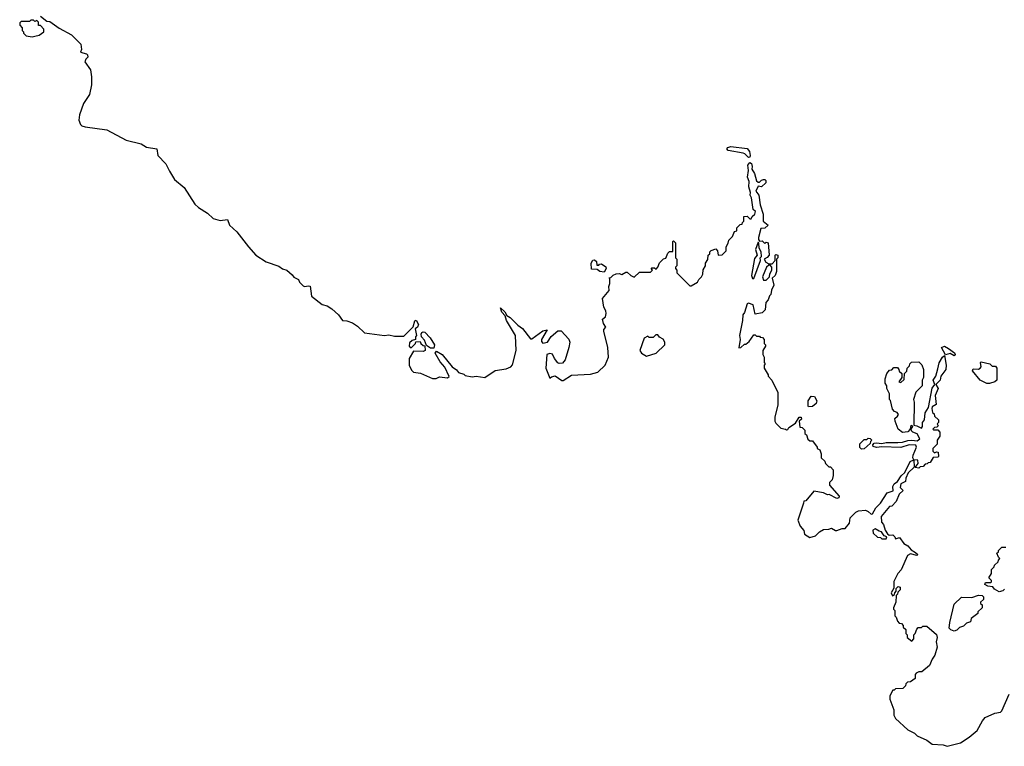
# Model space of a CAD drawing. Extents: x 1980017 to 2252640, y 74400 to 266395.
# Tile 208 of 256: x 2103543 to 2110774, y 190377 to 195714. Entities that reach past the tile are written whole.
import ezdxf

# ---------------------------------------------------------------- set-up
doc = ezdxf.new("R2010")
doc.units = 0

msp = doc.modelspace()

# ---------------------------------------------------------------- linework, layer by layer
at = {"layer": '0CON20XD'}
for points in [[(2103695, 195740), (2103743, 195703), (2103765, 195700), (2103831.7, 195651.7), (2103923.6, 195603.6), (2103992.5, 195535), (2103997.5, 195495), (2103990, 195475), (2104033, 195463), (2104042, 195455), (2104042.5, 195437.5), (2104027.5, 195425), (2104022.5, 195405), (2104062.5, 195345), (2104070, 195295), (2104070, 195235), (2104056.2, 195165), (2104012.3, 195097.7), (2103983.3, 195015), (2103977.5, 194975), (2103990, 194945), (2104000, 194935), (2104025, 194927.5), (2104184.1, 194904.1), (2104325, 194830), (2104435, 194802.5), (2104475, 194777.5), (2104550, 194765), (2104557.5, 194715), (2104616.1, 194656.1), (2104642.3, 194602.3), (2104680.3, 194540.3), (2104750.5, 194480.5), (2104828.3, 194358.3), (2104855, 194333.3), (2104923, 194293), (2104965, 194253.3), (2105015, 194240), (2105070, 194245), (2105083.6, 194203.6), (2105137.5, 194155), (2105222.5, 194045), (2105277.5, 193985), (2105352.5, 193935), (2105445, 193903.3), (2105474.1, 193884.1), (2105505, 193873.3), (2105545, 193840), (2105555, 193822.5), (2105590, 193805), (2105596.7, 193785), (2105625, 193758.8), (2105635, 193754.2), (2105665, 193760), (2105676.5, 193756.5), (2105685, 193683.3), (2105765, 193622), (2105801.7, 193611.7), (2105835, 193588.8), (2105883.8, 193545), (2105914, 193504), (2105945, 193501.2), (2105986.1, 193486.1), (2106023, 193463), (2106075, 193412.5), (2106223, 193393), (2106255, 193400), (2106295, 193390), (2106365, 193390), (2106431.9, 193458.1), (2106445, 193502.5), (2106455, 193507.5), (2106470.6, 193475), (2106465, 193456.2), (2106447.1, 193442.9), (2106456.7, 193395), (2106450, 193385), (2106450, 193365), (2106425, 193356.7), (2106405, 193340), (2106402.5, 193315), (2106417.5, 193302.5), (2106450, 193335), (2106451.7, 193348.3), (2106485, 193350), (2106490, 193335), (2106505, 193320), (2106518.3, 193318.3), (2106520, 193285), (2106505, 193277.5), (2106435, 193280), (2106402.5, 193225), (2106402.5, 193175), (2106419.3, 193139.3), (2106434.1, 193124.1), (2106486.4, 193116.4), (2106575, 193078.8), (2106601.7, 193078.3), (2106625, 193090), (2106685, 193082.5), (2106696.4, 193093.6), (2106665, 193161.2), (2106630.6, 193200.6), (2106594.1, 193264.1), (2106605, 193278.8), (2106645.5, 193255.5), (2106718.8, 193165), (2106752, 193142), (2106765, 193123.3), (2106805, 193110), (2106815, 193100), (2106865, 193090), (2106895, 193094.2), (2106960, 193085), (2107035, 193137.5), (2107115, 193150), (2107150, 193165), (2107161.7, 193178.3), (2107190, 193285), (2107183.3, 193395), (2107117.5, 193505), (2107108.3, 193538.3), (2107084, 193565), (2107073, 193597), (2107105, 193567.5), (2107120, 193540), (2107145, 193526.7), (2107200.7, 193470.7), (2107236.4, 193446.4), (2107295, 193370), (2107305, 193370), (2107385, 193428), (2107416.4, 193436.4), (2107374, 193365), (2107375, 193350), (2107385, 193337.5), (2107420, 193345), (2107445, 193387.5), (2107495, 193427.5), (2107518.3, 193428.3), (2107576.1, 193366.1), (2107582.5, 193345), (2107576.7, 193305), (2107548.8, 193215), (2107528.3, 193191.7), (2107505, 193187.5), (2107495, 193192.5), (2107470, 193225), (2107455, 193257.5), (2107435, 193262.5), (2107413.3, 193255), (2107407.5, 193155), (2107435, 193080), (2107448.3, 193091.7), (2107475, 193097.5), (2107525, 193063.3), (2107535, 193062.5), (2107595, 193102.5), (2107735, 193110), (2107787.5, 193125), (2107843.3, 193175), (2107866.2, 193235), (2107863.3, 193305), (2107832.5, 193425), (2107833, 193437), (2107847.5, 193455), (2107831.2, 193481.2), (2107822.5, 193515), (2107845, 193530), (2107850, 193555), (2107847.5, 193575), (2107833, 193603), (2107822.5, 193665), (2107872.5, 193725), (2107870, 193755), (2107877.5, 193775), (2107877.5, 193807.5), (2107871.7, 193818.3), (2107885, 193820), (2107901.7, 193838.3), (2107923, 193847), (2107945, 193850), (2107965, 193842.5), (2107995, 193860), (2108005, 193860), (2108030, 193835), (2108055, 193822.5), (2108095, 193860), (2108175, 193860), (2108190, 193875), (2108180, 193885), (2108185, 193890), (2108205, 193890), (2108218.3, 193881.7), (2108230, 193895), (2108241.7, 193928.3), (2108271.7, 193958.3), (2108288.3, 193961.7), (2108301.7, 193998.3), (2108315, 194010), (2108338.3, 194011.7), (2108340, 194085), (2108345, 194090), (2108360, 194075), (2108360, 193965), (2108370, 193955), (2108370, 193905), (2108360, 193895), (2108360, 193885), (2108370, 193875), (2108370, 193855), (2108465, 193760), (2108475, 193760), (2108520, 193785), (2108530, 193805), (2108550, 193825), (2108560, 193845), (2108563, 193877), (2108580, 193905), (2108580, 193925), (2108597, 193953), (2108600, 193985), (2108610, 193995), (2108611.7, 194008.3), (2108621.7, 194018.3), (2108655, 194030), (2108667, 194017), (2108673.3, 193983.3), (2108703, 193987), (2108730, 194015), (2108730, 194045), (2108747, 194073), (2108750, 194095), (2108778.3, 194121.7), (2108791.7, 194158.3), (2108808.3, 194161.7), (2108810, 194185), (2108835, 194210), (2108848.3, 194211.7), (2108850, 194225), (2108860, 194235), (2108861.7, 194268.3), (2108885, 194270), (2108905, 194250), (2108915, 194250), (2108921.7, 194268.3), (2108942.5, 194285), (2108945.7, 194305.7), (2108930, 194320), (2108916.2, 194405), (2108907.5, 194425), (2108910, 194445), (2108898.8, 194485), (2108900, 194525), (2108888.1, 194558.1), (2108896, 194605), (2108890, 194645), (2108905, 194664), (2108916.4, 194656.4), (2108922.7, 194635), (2108920, 194615), (2108939.2, 194585), (2108955, 194530), (2108965, 194520), (2108975, 194520), (2108990, 194535), (2109005, 194540), (2109015, 194540), (2109021.7, 194531.7), (2109022.5, 194515), (2108990, 194485), (2108965, 194490), (2108950, 194455), (2108970, 194425), (2108980, 194355), (2109002.5, 194285), (2109003, 194233), (2109040, 194205), (2109015, 194182.5), (2108985, 194180), (2108968, 194115), (2108969.3, 194099.3), (2108975, 194087.5), (2108995, 194090), (2109015, 194070), (2109025, 194080), (2109040, 194075), (2109047.5, 193985), (2109033, 193967), (2109010, 193955), (2109023.6, 193933.6), (2109045, 193920), (2109068.3, 193921.7), (2109090, 193945), (2109090, 193985), (2109095, 193990), (2109110, 193985), (2109110, 193965), (2109100, 193955), (2109100, 193865), (2109090, 193835), (2109070, 193815), (2109080, 193765), (2109063, 193727), (2109060, 193695), (2109050, 193685), (2109040, 193655), (2109023, 193637), (2109018.3, 193581.7), (2108995, 193560), (2108945, 193550), (2108928.3, 193618.3), (2108895, 193632.5), (2108885, 193627.5), (2108865, 193562.5)], [(2103635, 195587.5), (2103655, 195592.5), (2103685, 195600), (2103720, 195625), (2103720, 195645), (2103695, 195670), (2103681.7, 195671.7), (2103680, 195695), (2103668.3, 195708.3), (2103655, 195700), (2103645, 195710), (2103625, 195710), (2103615, 195700), (2103555, 195700), (2103545, 195690), (2103543, 195673), (2103560, 195655), (2103560, 195635), (2103570, 195625), (2103570, 195615), (2103590, 195595), (2103635, 195587.5)], [(2108895, 194700.8), (2108868.2, 194728.2), (2108855, 194733.6), (2108745, 194752.5), (2108736, 194765), (2108743.8, 194775), (2108765, 194781.4), (2108885, 194768.8), (2108901.4, 194745), (2108908.6, 194715), (2108905, 194703.8), (2108895, 194700.8)], [(2108935, 193812.5), (2108982.5, 193945), (2108980, 193965), (2108990, 193975), (2108989.3, 194009.3), (2108972.5, 194035), (2108971.7, 194071.7), (2108965, 194080), (2108946.7, 194025), (2108960, 193985), (2108939.5, 193960.5), (2108916.2, 193835), (2108925, 193813.3), (2108935, 193812.5)], [(2107835, 193860), (2107803, 193863), (2107785, 193880), (2107741.7, 193881.7), (2107740, 193925), (2107751.7, 193948.3), (2107765, 193950), (2107778.3, 193938.3), (2107781.7, 193911.7), (2107795, 193910), (2107801.7, 193918.3), (2107815, 193920), (2107848.3, 193898.3), (2107850, 193885), (2107835, 193860)], [(2109025, 193800), (2109050, 193825), (2109053, 193847), (2109067, 193873), (2109067, 193897), (2109055, 193910), (2109045, 193910), (2109027.5, 193895), (2108997.5, 193825), (2109005, 193800), (2109025, 193800)], [(2108865, 193562.5), (2108853.8, 193545), (2108851.2, 193505), (2108829.2, 193395), (2108833.1, 193365), (2108823.6, 193303.6), (2108840, 193305), (2108865, 193330), (2108875, 193330), (2108899.3, 193350.7), (2108935, 193400), (2108945, 193400), (2108955, 193390), (2108975, 193390), (2108981.7, 193381.7), (2108998.3, 193378.3), (2109010, 193365), (2109010, 193335), (2109020, 193325), (2109020, 193315), (2109000, 193285), (2109000, 193255), (2109010, 193235), (2109010, 193195), (2109017.5, 193185), (2109010, 193175), (2109010, 193155), (2109040, 193105), (2109040, 193095), (2109067, 193067), (2109110, 192975), (2109110, 192885), (2109087.5, 192795), (2109087.5, 192765), (2109095, 192750), (2109133, 192713), (2109167, 192707), (2109175, 192700), (2109185, 192702.5), (2109192.5, 192717.5), (2109239.2, 192750.8), (2109267.5, 192795), (2109282.5, 192795), (2109285, 192780), (2109267.5, 192765), (2109271.7, 192721.7), (2109288.3, 192718.3), (2109308.3, 192698.3), (2109310, 192675), (2109320, 192665), (2109331.7, 192631.7), (2109345, 192620), (2109365, 192620), (2109400, 192575), (2109400, 192565), (2109420, 192555), (2109430, 192525), (2109430, 192495), (2109455, 192470), (2109460, 192455), (2109485, 192430), (2109498.3, 192428.3), (2109517, 192407), (2109517.5, 192365), (2109510, 192335), (2109490, 192315), (2109490, 192295), (2109560, 192215), (2109559.3, 192200.7), (2109545, 192196.7), (2109486.4, 192226.4), (2109475, 192223.8), (2109445, 192237.5), (2109375, 192250), (2109315, 192180), (2109301.7, 192178.3), (2109298.3, 192161.7), (2109257, 192037), (2109273.9, 191993.9), (2109301.7, 191961.7), (2109307.5, 191935), (2109345, 191911.2), (2109388.3, 191921.7), (2109417, 191953), (2109445, 191970), (2109485, 191972.5), (2109505, 191980), (2109535, 191962.5), (2109545, 191962.5), (2109583, 191977), (2109605, 191977.5), (2109637.5, 192015), (2109642.5, 192055), (2109683.6, 192096.4), (2109703, 192107), (2109755, 192110), (2109775, 192102.5), (2109795, 192081.2), (2109805, 192083.8), (2109830.6, 192129.4), (2109865, 192163.3), (2109912.6, 192237.4), (2109956.7, 192253.3), (2109955.7, 192285), (2109964, 192305), (2109989.1, 192320.9), (2110017, 192363), (2110042.3, 192387.7), (2110082.5, 192467.5), (2110110, 192480), (2110102.5, 192495), (2110103.3, 192515), (2110130, 192575), (2110125, 192587.5), (2110075, 192591.2), (2110015, 192571.2), (2109875, 192577.5), (2109835, 192571.2), (2109810, 192580), (2109808.3, 192591.7), (2109817.5, 192602.5), (2109835, 192606.7), (2109875, 192600), (2109905, 192608), (2109990.8, 192609.2), (2110025, 192610), (2110065, 192623.3), (2110095, 192625.8), (2110135, 192620), (2110152.5, 192635), (2110135, 192671.2), (2110103, 192683), (2110092.5, 192695), (2110090, 192705), (2110102.5, 192725), (2110095, 192732.5), (2110083.8, 192726.2), (2110082.5, 192705), (2110065, 192686.2), (2110025, 192682), (2109995, 192706.7), (2109971.9, 192765), (2109970, 192785), (2109989.5, 192800.5), (2109996, 192815), (2109987.7, 192827.7), (2109967, 192837), (2109953, 192853), (2109937, 192917), (2109930, 192925), (2109930, 192965), (2109910, 193005), (2109910, 193025), (2109900, 193045), (2109900, 193075), (2109910, 193115), (2109931.7, 193138.3), (2109948.3, 193141.7), (2109961.7, 193158.3), (2109988.3, 193158.3), (2110000, 193145), (2110001.7, 193131.7), (2110020, 193115), (2110020, 193085), (2110000, 193055), (2110015, 193050), (2110038.3, 193071.7), (2110040, 193115), (2110058.3, 193131.7), (2110060, 193155), (2110078.3, 193171.7), (2110080, 193185), (2110091.7, 193198.3), (2110145, 193200), (2110168.3, 193178.3), (2110180, 193145), (2110180, 193085), (2110170, 193065), (2110170, 193025), (2110123, 192977), (2110107.5, 192925), (2110112.5, 192905), (2110110, 192735), (2110131.7, 192731.7), (2110165, 192713.3), (2110173.8, 192725), (2110173.8, 192756.2), (2110187.5, 192775), (2110193.3, 192825), (2110216.2, 192865), (2110243, 193007), (2110262.5, 193035), (2110252.5, 193065), (2110270, 193095), (2110285, 193150), (2110295.8, 193194.2), (2110318.8, 193235), (2110335, 193247.5), (2110347.5, 193175), (2110343.3, 193145), (2110308.8, 193095), (2110302.9, 193065), (2110270, 193035), (2110286.9, 193005), (2110266.1, 192953.9), (2110272.5, 192887.5), (2110245, 192870), (2110241.2, 192858.8), (2110247.5, 192827.5), (2110258.3, 192818.3), (2110261.7, 192801.7), (2110290, 192775), (2110290, 192755), (2110280, 192745), (2110288.3, 192731.7), (2110278.3, 192721.7), (2110261.7, 192718.3), (2110250, 192705), (2110255, 192700), (2110285, 192700), (2110300, 192685), (2110300, 192655), (2110280, 192625), (2110280, 192595), (2110250, 192565), (2110250, 192545), (2110261.7, 192531.7), (2110275, 192540), (2110288.3, 192538.3), (2110290, 192505), (2110285, 192500), (2110251.7, 192498.3), (2110228.3, 192461.7), (2110215, 192460), (2110208.3, 192451.7), (2110191.7, 192448.3), (2110178.3, 192431.7), (2110155, 192430), (2110145, 192420), (2110120, 192425), (2110140, 192455), (2110138.3, 192478.3), (2110110, 192480), (2110112.5, 192427.5), (2110067.5, 192385), (2110050, 192345), (2110048.3, 192321.7), (2110013.3, 192305), (2110008.3, 192278.3), (2110030, 192255), (2110001.7, 192228.3), (2109980, 192175), (2109948.3, 192141.7), (2109931.7, 192138.3), (2109870, 192065), (2109873, 192023), (2109887.5, 192005), (2109900, 191965), (2109917, 191937), (2109928.3, 191928.3), (2109955, 191930), (2109970, 191915), (2109975, 191900), (2110005, 191910), (2110035, 191867.5), (2110065, 191850), (2110090, 191820), (2110120.7, 191800.7), (2110137.5, 191785), (2110131.7, 191778.3), (2110085, 191790), (2110062.5, 191777.5), (2110016.1, 191673.9), (2109992.5, 191645), (2109963.6, 191586.4), (2109961.7, 191538.3), (2109943, 191503), (2109951.7, 191481.7), (2109968.3, 191491.7), (2109970, 191505), (2109980, 191515), (2109980, 191535), (2109995, 191550), (2110010, 191545), (2110010, 191525), (2109991.7, 191508.3), (2109990, 191495), (2109980, 191485), (2109977.5, 191435), (2109960, 191395), (2109960, 191385), (2109970, 191375), (2109970, 191335), (2109980, 191325), (2109990, 191295), (2110001.7, 191281.7), (2110018.3, 191278.3), (2110030, 191265), (2110031.7, 191251.7), (2110050, 191235), (2110050, 191205), (2110060, 191195), (2110060, 191175), (2110095, 191150), (2110110, 191165), (2110110, 191195), (2110120, 191205), (2110131.7, 191238.3), (2110141.7, 191248.3), (2110165, 191250), (2110175, 191260), (2110205, 191260), (2110277, 191197), (2110280, 191175), (2110272.5, 191145), (2110280, 191105), (2110262.5, 191045), (2110243.3, 191016.7), (2110225, 190970), (2110167, 190923), (2110145, 190922.5), (2110127, 190913), (2110120, 190905), (2110120, 190875), (2110085, 190850), (2110061.7, 190848.3), (2110050, 190835), (2110048.3, 190821.7), (2110028.3, 190801.7), (2109975, 190800), (2109965, 190790), (2109955, 190790), (2109933.6, 190746.4), (2109933.6, 190723.6), (2109962.5, 190645), (2109962.5, 190605), (2109975, 190580), (2110065, 190497.5), (2110113.6, 190473.6), (2110135, 190452.5), (2110205, 190422.5), (2110245, 190393.3), (2110325, 190386.7), (2110355, 190376.7), (2110452.5, 190402.5), (2110515, 190443.3), (2110575, 190492.5), (2110613.3, 190565), (2110632.5, 190587.5), (2110705, 190620), (2110745, 190627.5), (2110755, 190637.5), (2110810.3, 190759.7)], [(2106585, 193300), (2106560, 193300), (2106531.7, 193321.7), (2106515, 193360), (2106493.9, 193383.9), (2106490.8, 193405), (2106496, 193415), (2106505, 193420.6), (2106518.8, 193418.8), (2106557.3, 193377.3), (2106589.4, 193325), (2106585, 193300)], [(2108145, 193243.3), (2108216.1, 193263.9), (2108280, 193325), (2108280, 193345), (2108268.3, 193368.3), (2108240.7, 193380.7), (2108228.3, 193398.3), (2108215, 193400), (2108195, 193380), (2108165, 193380), (2108155, 193390), (2108130, 193375), (2108097.5, 193285), (2108110, 193265), (2108145, 193243.3)], [(2110405, 193244), (2110375, 193260.8), (2110342.5, 193252.5), (2110313, 193307), (2110335, 193316.2), (2110365, 193298), (2110406.8, 193266.8), (2110413.8, 193255), (2110405, 193244)], [(2110665, 193042.5), (2110645, 193042.5), (2110597, 193067), (2110540, 193135), (2110545, 193150), (2110583.6, 193146.4), (2110597.5, 193155), (2110603.3, 193165), (2110600, 193195), (2110605, 193200), (2110667, 193187), (2110685, 193170), (2110708.3, 193168.3), (2110720, 193155), (2110720, 193065), (2110705, 193053.3), (2110665, 193042.5)], [(2109335, 192870), (2109332.5, 192875), (2109332.5, 192915), (2109355, 192947.5), (2109380, 192945), (2109397.5, 192915), (2109392.5, 192895), (2109365, 192872.5), (2109335, 192870)], [(2109725, 192560), (2109711.7, 192571.7), (2109711.7, 192598.3), (2109745, 192630), (2109765, 192630), (2109775, 192640), (2109788.3, 192638.3), (2109800, 192625), (2109790, 192615), (2109788.3, 192601.7), (2109745, 192562.5), (2109725, 192560)], [(2109905, 191900), (2109910, 191915), (2109891.7, 191921.7), (2109872.5, 191952.5), (2109855, 191956), (2109825, 191974.2), (2109808, 191965), (2109811.7, 191941.7), (2109841.7, 191911.7), (2109865, 191910), (2109875, 191900), (2109905, 191900)], [(2110775, 191530), (2110761.7, 191518.3), (2110735, 191512), (2110701.7, 191531.7), (2110688.3, 191548.3), (2110653.6, 191553.6), (2110630, 191565), (2110635, 191580), (2110675, 191580), (2110680, 191585), (2110680, 191595), (2110660, 191615), (2110680, 191645), (2110680, 191675), (2110700, 191695), (2110701.7, 191708.3), (2110728.3, 191731.7), (2110730, 191745), (2110740, 191755), (2110730, 191765), (2110720, 191795), (2110730, 191805), (2110730, 191815), (2110755, 191840), (2110785, 191840)], [(2110405, 191222.5), (2110381.7, 191231.7), (2110370, 191245), (2110372.5, 191285), (2110405, 191420), (2110458.3, 191471.7), (2110535, 191470), (2110585, 191487.5), (2110610, 191485), (2110620, 191475), (2110620, 191455), (2110600, 191435), (2110600, 191425), (2110610, 191415), (2110610, 191395), (2110580, 191365), (2110578.3, 191351.7), (2110530, 191315), (2110525, 191290), (2110495, 191280), (2110475, 191260), (2110445, 191250), (2110425, 191230), (2110405, 191222.5)]]:
    msp.add_lwpolyline(points, dxfattribs=at)

doc.saveas('drawing.dxf')
